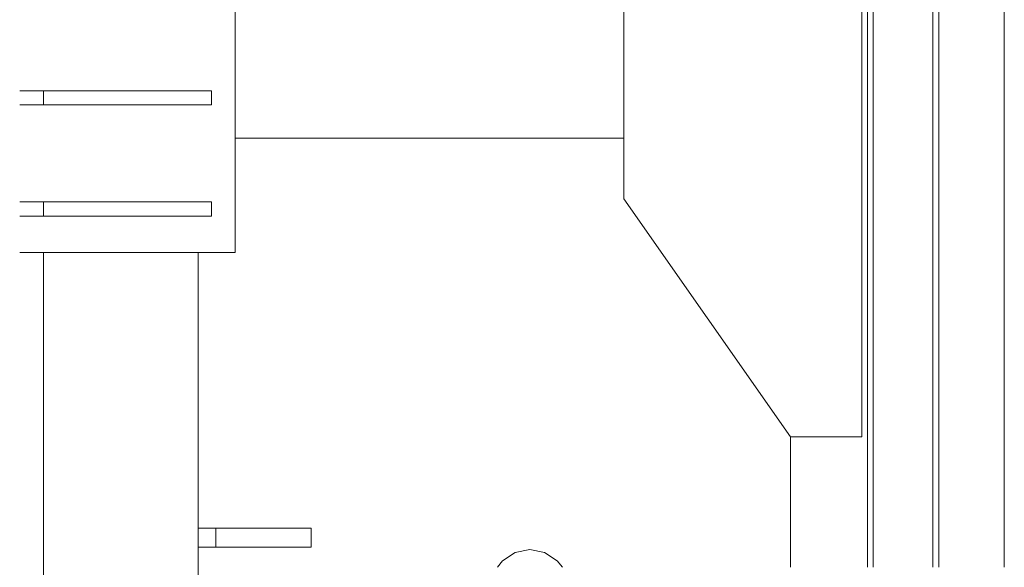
# Model space of a CAD drawing. Header units: millimetres. Extents: x 53746 to 116821, y -810352 to -765802.
# Tile 37 of 256: x 68538 to 69366, y -789531 to -789071. Entities that reach past the tile are written whole.
import ezdxf

# ---------------------------------------------------------------- set-up
doc = ezdxf.new("R2010")
doc.units = ezdxf.units.MM
doc.header["$MEASUREMENT"] = 0
for name, color, linetype, lineweight in [('Main Cradle', 7, 'Continuous', 0), ('Main Cradle Rails', 7, 'Continuous', 0), ('Main Cradle Tower', 7, 'Continuous', 0), ('Main Cradle Tower Platform', 7, 'Continuous', 0), ('Main Cradle Tower Rail Frame', 7, 'Continuous', 0)]:
    doc.layers.add(name, color=color, linetype=linetype, lineweight=lineweight)

# ---------------------------------------------------------------- blocks, each defined once
blk = doc.blocks.new('*U57')
at = {"layer": 'Main Cradle', "color": 7, "linetype": 'Continuous', "lineweight": 0}
for p, q in [((-16031.64, 59.1), (-16031.64, -1454.33)), ((-16027.03, 59.1), (-16027.03, -1454.33)), ((-15976.64, 59.1), (-15976.64, -1454.33)), ((-15971.64, 59.1), (-15971.64, -1454.33)), ((-15916.64, 59.1), (-15916.64, -1454.33)), ((-16236.54, -1093.78), (-16563.43, -1093.78)), ((-16096.54, -1344.78), (-16096.54, -1454.33))]:
    blk.add_line(p, q, dxfattribs=at)
at = {"layer": 'Main Cradle', "color": 7, "linetype": 'Continuous', "lineweight": 0, "flags": 128}
blk.add_lwpolyline([(-16096.54, -1344.78), (-16236.54, -1144.78), (-16236.55, -599.78), (-16096.55, -399.78), (-16036.55, -399.78), (-16036.54, -1344.78), (-16096.54, -1344.78)], dxfattribs=at)
at = {"layer": 'Main Cradle Tower', "color": 7, "linetype": 'Continuous', "lineweight": 0}
for p, q in [((-16744.61, -1053.76), (-16741.72, -1053.76)), ((-16724.61, -1053.76), (-16724.61, -1065.76)), ((-16583.43, -1053.76), (-16583.43, -1065.76)), ((-16744.61, -1065.76), (-16741.72, -1065.76)), ((-16744.61, -1147.26), (-16741.72, -1147.26)), ((-16724.61, -1147.26), (-16724.61, -1159.26)), ((-16583.43, -1147.26), (-16583.43, -1159.26)), ((-16744.61, -1159.26), (-16741.72, -1159.26)), ((-16744.61, -1189.77), (-16741.72, -1189.77)), ((-16741.72, -1189.77), (-16563.43, -1189.77))]:
    blk.add_line(p, q, dxfattribs=at)
at = {"layer": 'Main Cradle Tower', "color": 7, "linetype": 'Continuous', "lineweight": 0, "flags": 128}
for points in [[(-16563.43, -1189.77), (-16563.43, -1189.77), (-16563.43, -929.77), (-16563.43, -929.77)], [(-16741.72, -1053.76), (-16724.61, -1053.76), (-16583.43, -1053.76), (-16583.43, -1053.76)], [(-16741.72, -1065.76), (-16724.61, -1065.76), (-16583.43, -1065.76), (-16583.43, -1065.76)], [(-16741.72, -1147.26), (-16724.61, -1147.26), (-16583.43, -1147.26), (-16583.43, -1147.26)], [(-16741.72, -1159.26), (-16724.61, -1159.26), (-16583.43, -1159.26), (-16583.43, -1159.26)]]:
    blk.add_lwpolyline(points, dxfattribs=at)
at = {"layer": 'Main Cradle Tower Platform', "color": 7, "linetype": 'Continuous', "lineweight": 0, "flags": 128}
blk.add_lwpolyline([(-16288.3, -1454.33), (-16292.63, -1448.85), (-16303.17, -1441.81), (-16315.61, -1439.33), (-16328.05, -1441.81), (-16338.59, -1448.85), (-16342.92, -1454.33)], dxfattribs=at)
at = {"layer": 'Main Cradle Tower Rail Frame', "color": 7, "linetype": 'Continuous', "lineweight": 0}
for p, q in [((-16724.61, -1189.77), (-16724.61, -1510.76)), ((-16594.61, -1510.41), (-16594.61, -1189.77)), ((-16579.61, -1421.38), (-16594.61, -1421.38)), ((-16499.61, -1421.38), (-16579.61, -1421.38)), ((-16579.61, -1421.38), (-16579.61, -1437.38)), ((-16499.61, -1421.38), (-16499.61, -1437.38)), ((-16594.61, -1437.38), (-16579.61, -1437.38)), ((-16579.61, -1437.38), (-16499.61, -1437.38))]:
    blk.add_line(p, q, dxfattribs=at)

msp = doc.modelspace()

# ---------------------------------------------------------------- block references
at = {"layer": 'Main Cradle Rails', "color": 7, "linetype": 'Continuous', "lineweight": 0}
msp.add_blockref('*U57', (85283.05, -788076.95), dxfattribs=at)

doc.saveas('drawing.dxf')
